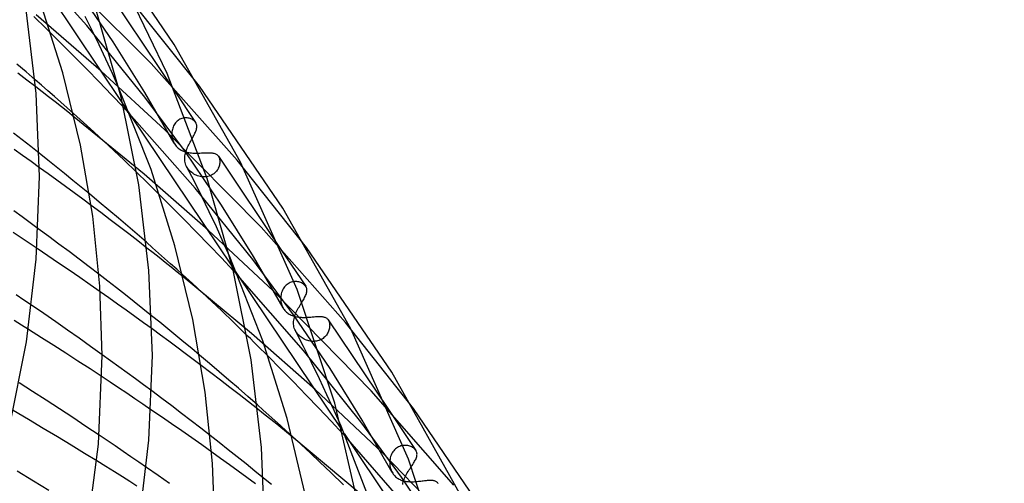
# Model space of a CAD drawing. Header units: millimetres. Extents: x -519 to 519, y -260 to 440.
# Tile 103 of 107: x 325 to 404, y 234 to 271. Entities that reach past the tile are written whole.
import ezdxf

# ---------------------------------------------------------------- set-up
doc = ezdxf.new("R2010")
doc.units = ezdxf.units.MM
doc.layers.add('HIDDEN', color=7, linetype='Continuous')
doc.layers.add('THICK', color=7, linetype='Continuous')

msp = doc.modelspace()

# ---------------------------------------------------------------- linework, layer by layer
at = {"layer": 'HIDDEN'}
for p, q in [((330.758, 271.019), (325.456, 276.952)), ((325.661, 276.647), (333.62, 264.79)), ((335.898, 267.963), (328.395, 275.487)), ((332.876, 269.706), (330.009, 273.902)), ((332.507, 273.625), (337.77, 265.784)), ((339.761, 266.167), (334.171, 273.179)), ((331.926, 267.364), (326.725, 271.858)), ((331.2, 270.599), (330.63, 271.737)), ((328.833, 269.46), (327.919, 270.369)), ((335.399, 265.292), (330.758, 271.019)), ((331.755, 269.456), (331.2, 270.599)), ((335.409, 265.669), (332.876, 269.706)), ((329.788, 268.501), (328.833, 269.46)), ((332.293, 268.316), (331.755, 269.456)), ((330.768, 267.508), (329.788, 268.501)), ((332.811, 267.184), (332.293, 268.316)), ((325.92, 267.299), (325.194, 267.917)), ((326.64, 266.68), (325.92, 267.299)), ((331.756, 266.497), (330.768, 267.508)), ((337.002, 262.676), (331.926, 267.364)), ((342.772, 260.269), (335.898, 267.963)), ((325.983, 266.652), (325.265, 267.199)), ((326.691, 266.109), (325.983, 266.652)), ((332.736, 265.482), (331.756, 266.497)), ((333.307, 266.066), (332.811, 267.184)), ((337.74, 261.609), (335.409, 265.669)), ((333.693, 264.48), (332.736, 265.482)), ((338.637, 260.912), (335.399, 265.292)), ((330.514, 263.255), (329.698, 263.99)), ((335.335, 259.132), (329.767, 263.699)), ((339.431, 258.026), (334.16, 263.985)), ((334.225, 263.887), (342.39, 251.724)), ((337.911, 263.299), (337.848, 263.229)), ((337.978, 263.364), (337.911, 263.299)), ((338.05, 263.422), (337.978, 263.364)), ((338.125, 263.473), (338.05, 263.422)), ((338.203, 263.517), (338.125, 263.473)), ((338.283, 263.554), (338.203, 263.517)), ((338.366, 263.584), (338.283, 263.554)), ((338.45, 263.607), (338.366, 263.584)), ((338.534, 263.623), (338.45, 263.607)), ((338.617, 263.632), (338.534, 263.623)), ((338.7, 263.634), (338.617, 263.632)), ((338.781, 263.63), (338.7, 263.634)), ((338.86, 263.621), (338.781, 263.63)), ((338.937, 263.606), (338.86, 263.621)), ((339.011, 263.585), (338.937, 263.606)), ((339.082, 263.56), (339.011, 263.585)), ((339.149, 263.531), (339.082, 263.56)), ((339.212, 263.497), (339.149, 263.531)), ((339.27, 263.459), (339.212, 263.497)), ((339.324, 263.418), (339.27, 263.459)), ((339.372, 263.374), (339.324, 263.418)), ((339.415, 263.326), (339.372, 263.374)), ((339.453, 263.276), (339.415, 263.326)), ((331.322, 262.518), (330.514, 263.255)), ((332.124, 261.779), (331.322, 262.518)), ((344.697, 254.901), (337.002, 262.676)), ((337.563, 262.522), (337.555, 262.424)), ((337.577, 262.618), (337.563, 262.522)), ((337.597, 262.714), (337.577, 262.618)), ((337.623, 262.808), (337.597, 262.714)), ((337.656, 262.899), (337.623, 262.808)), ((337.695, 262.988), (337.656, 262.899)), ((337.741, 263.073), (337.695, 262.988)), ((337.792, 263.153), (337.741, 263.073)), ((337.848, 263.229), (337.792, 263.153)), ((325.611, 261.883), (324.925, 262.418)), ((326.296, 261.346), (325.611, 261.883)), ((332.92, 261.039), (332.124, 261.779)), ((337.555, 262.424), (337.554, 262.326)), ((337.554, 262.326), (337.56, 262.206)), ((337.56, 262.206), (337.576, 262.085)), ((337.576, 262.085), (337.601, 261.965)), ((337.601, 261.965), (337.636, 261.846)), ((337.636, 261.846), (337.681, 261.73)), ((337.681, 261.73), (337.735, 261.618)), ((339.009, 261.687), (339.062, 261.783)), ((339.062, 261.783), (339.116, 261.877)), ((339.116, 261.877), (339.168, 261.969)), ((339.168, 261.969), (339.219, 262.058)), ((325.646, 260.621), (324.969, 261.1)), ((326.979, 260.806), (326.296, 261.346)), ((333.75, 260.255), (332.92, 261.039)), ((337.735, 261.618), (337.788, 261.528)), ((337.788, 261.528), (337.846, 261.444)), ((337.846, 261.444), (337.91, 261.364)), ((337.91, 261.364), (337.98, 261.29)), ((337.98, 261.29), (338.055, 261.222)), ((338.055, 261.222), (338.135, 261.158)), ((338.135, 261.158), (338.22, 261.102)), ((338.22, 261.102), (338.308, 261.051)), ((338.308, 261.051), (338.399, 261.006)), ((338.399, 261.006), (338.494, 260.967)), ((338.494, 260.967), (338.591, 260.933)), ((338.591, 260.933), (338.692, 260.904)), ((338.661, 260.893), (338.692, 260.992)), ((338.692, 260.992), (338.728, 261.092)), ((338.728, 261.092), (338.767, 261.192)), ((338.767, 261.192), (338.811, 261.293)), ((338.811, 261.293), (338.857, 261.393)), ((338.857, 261.393), (338.906, 261.492)), ((338.906, 261.492), (338.957, 261.59)), ((338.957, 261.59), (339.009, 261.687)), ((326.322, 260.139), (325.646, 260.621)), ((334.743, 259.295), (333.75, 260.255)), ((338.583, 260.406), (338.588, 260.502)), ((338.586, 260.294), (338.583, 260.406)), ((338.597, 260.184), (338.586, 260.294)), ((338.588, 260.502), (338.598, 260.599)), ((338.617, 260.075), (338.597, 260.184)), ((338.598, 260.599), (338.614, 260.696)), ((338.614, 260.696), (338.635, 260.794)), ((338.635, 260.794), (338.661, 260.893)), ((341.532, 256.659), (338.637, 260.912)), ((338.692, 260.904), (338.795, 260.88)), ((338.795, 260.88), (338.9, 260.86)), ((338.9, 260.86), (339.008, 260.845)), ((339.008, 260.845), (339.119, 260.833)), ((339.119, 260.833), (339.231, 260.825)), ((339.231, 260.825), (339.345, 260.82)), ((339.345, 260.82), (339.46, 260.819)), ((339.46, 260.819), (339.574, 260.819)), ((339.574, 260.819), (339.688, 260.822)), ((339.688, 260.822), (339.801, 260.826)), ((339.801, 260.826), (339.913, 260.831)), ((339.913, 260.831), (340.022, 260.837)), ((340.022, 260.837), (340.129, 260.842)), ((340.129, 260.842), (340.232, 260.847)), ((340.232, 260.847), (340.331, 260.851)), ((340.331, 260.851), (340.426, 260.853)), ((340.426, 260.853), (340.518, 260.853)), ((340.518, 260.853), (340.606, 260.851)), ((340.606, 260.851), (340.689, 260.845)), ((340.689, 260.845), (340.767, 260.837)), ((340.767, 260.837), (340.841, 260.825)), ((340.841, 260.825), (340.911, 260.809)), ((340.911, 260.809), (340.976, 260.789)), ((340.976, 260.789), (341.036, 260.764)), ((341.036, 260.764), (341.092, 260.735)), ((341.092, 260.735), (341.144, 260.701)), ((341.144, 260.701), (341.19, 260.662)), ((341.19, 260.662), (341.232, 260.618)), ((341.232, 260.618), (341.27, 260.569)), ((341.27, 260.569), (341.276, 260.561)), ((341.272, 260.566), (346.315, 253.053)), ((341.276, 260.561), (341.281, 260.552)), ((341.281, 260.552), (341.287, 260.543)), ((341.287, 260.543), (341.292, 260.534)), ((341.292, 260.534), (341.297, 260.525)), ((341.297, 260.525), (341.303, 260.515)), ((341.303, 260.515), (341.33, 260.456)), ((341.33, 260.456), (341.353, 260.392)), ((341.353, 260.392), (341.37, 260.325)), ((341.37, 260.325), (341.382, 260.253)), ((341.382, 260.253), (341.388, 260.178)), ((341.388, 260.178), (341.389, 260.101)), ((348.309, 253.295), (342.772, 260.269)), ((326.997, 259.656), (326.322, 260.139)), ((338.646, 259.966), (338.617, 260.075)), ((338.684, 259.861), (338.646, 259.966)), ((338.732, 259.758), (338.684, 259.861)), ((338.783, 259.668), (338.732, 259.758)), ((339.354, 258.553), (338.736, 259.751)), ((338.841, 259.58), (338.783, 259.668)), ((338.907, 259.496), (338.841, 259.58)), ((338.979, 259.416), (338.907, 259.496)), ((339.057, 259.341), (338.979, 259.416)), ((341.11, 259.368), (341.045, 259.296)), ((341.167, 259.445), (341.11, 259.368)), ((341.218, 259.524), (341.167, 259.445)), ((341.262, 259.605), (341.218, 259.524)), ((341.299, 259.688), (341.262, 259.605)), ((341.33, 259.772), (341.299, 259.688)), ((341.354, 259.856), (341.33, 259.772)), ((341.372, 259.939), (341.354, 259.856)), ((341.383, 260.02), (341.372, 259.939)), ((341.389, 260.101), (341.383, 260.02)), ((340.466, 254.657), (335.335, 259.132)), ((339.14, 259.271), (339.057, 259.341)), ((339.226, 259.207), (339.14, 259.271)), ((339.317, 259.149), (339.226, 259.207)), ((339.41, 259.098), (339.317, 259.149)), ((339.505, 259.052), (339.41, 259.098)), ((339.604, 259.013), (339.505, 259.052)), ((339.704, 258.979), (339.604, 259.013)), ((339.807, 258.953), (339.704, 258.979)), ((339.912, 258.934), (339.807, 258.953)), ((340.017, 258.921), (339.912, 258.934)), ((340.124, 258.917), (340.017, 258.921)), ((340.229, 258.92), (340.124, 258.917)), ((340.334, 258.932), (340.229, 258.92)), ((340.436, 258.951), (340.334, 258.932)), ((340.537, 258.979), (340.436, 258.951)), ((340.634, 259.015), (340.537, 258.979)), ((340.727, 259.058), (340.634, 259.015)), ((340.815, 259.108), (340.727, 259.058)), ((340.897, 259.164), (340.815, 259.108)), ((340.974, 259.227), (340.897, 259.164)), ((341.045, 259.296), (340.974, 259.227)), ((339.959, 257.344), (339.354, 258.553)), ((344.032, 252.317), (339.431, 258.026)), ((331.761, 256.912), (330.975, 257.566)), ((337.541, 256.523), (336.582, 257.482)), ((340.547, 256.132), (339.959, 257.344)), ((331.882, 256.065), (331.118, 256.637)), ((332.534, 256.263), (331.761, 256.912)), ((333.292, 255.62), (332.534, 256.263)), ((338.529, 255.524), (337.541, 256.523)), ((344.086, 252.578), (341.532, 256.659)), ((325.604, 255.728), (324.953, 256.199)), ((326.252, 255.257), (325.604, 255.728)), ((332.637, 255.494), (331.882, 256.065)), ((333.383, 254.927), (332.637, 255.494)), ((334.04, 254.981), (333.292, 255.62)), ((339.531, 254.502), (338.529, 255.524)), ((341.116, 254.923), (340.547, 256.132)), ((326.896, 254.785), (326.252, 255.257)), ((334.118, 254.364), (333.383, 254.927)), ((334.783, 254.339), (334.04, 254.981)), ((345.675, 249.794), (340.466, 254.657)), ((341.663, 253.723), (341.116, 254.923)), ((351.425, 247.295), (344.697, 254.901)), ((325.524, 254.056), (324.881, 254.482)), ((326.165, 253.629), (325.524, 254.056)), ((334.844, 253.803), (334.118, 254.364)), ((335.521, 253.697), (334.783, 254.339)), ((340.53, 253.471), (339.531, 254.502)), ((326.802, 253.202), (326.165, 253.629)), ((335.568, 253.239), (334.844, 253.803)), ((341.511, 252.448), (340.53, 253.471)), ((342.185, 252.54), (341.663, 253.723)), ((342.457, 251.447), (341.511, 252.448)), ((347.266, 247.919), (344.032, 252.317)), ((346.44, 248.473), (344.086, 252.578)), ((332.446, 250.601), (331.741, 251.145)), ((339.205, 250.4), (338.419, 251.116)), ((343.924, 246.418), (338.462, 250.944)), ((342.777, 251.147), (351.151, 238.671)), ((348.071, 245.068), (342.808, 251.072)), ((333.149, 250.053), (332.446, 250.601)), ((333.851, 249.503), (333.149, 250.053)), ((339.985, 249.682), (339.205, 250.4)), ((346.439, 249.972), (346.393, 249.883)), ((346.492, 250.056), (346.439, 249.972)), ((346.551, 250.135), (346.492, 250.056)), ((346.615, 250.209), (346.551, 250.135)), ((346.685, 250.277), (346.615, 250.209)), ((346.76, 250.338), (346.685, 250.277)), ((346.839, 250.392), (346.76, 250.338)), ((346.92, 250.438), (346.839, 250.392)), ((347.005, 250.477), (346.92, 250.438)), ((347.092, 250.509), (347.005, 250.477)), ((347.18, 250.533), (347.092, 250.509)), ((347.269, 250.549), (347.18, 250.533)), ((347.357, 250.559), (347.269, 250.549)), ((347.444, 250.561), (347.357, 250.559)), ((347.53, 250.557), (347.444, 250.561)), ((347.614, 250.547), (347.53, 250.557)), ((347.695, 250.531), (347.614, 250.547)), ((347.774, 250.509), (347.695, 250.531)), ((347.848, 250.483), (347.774, 250.509)), ((347.919, 250.451), (347.848, 250.483)), ((347.986, 250.416), (347.919, 250.451)), ((348.048, 250.376), (347.986, 250.416)), ((348.104, 250.333), (348.048, 250.376)), ((348.155, 250.287), (348.104, 250.333)), ((348.201, 250.237), (348.155, 250.287)), ((348.24, 250.185), (348.201, 250.237)), ((325.751, 249.086), (325.132, 249.505)), ((332.533, 249.256), (331.841, 249.744)), ((333.225, 248.766), (332.533, 249.256)), ((334.551, 248.949), (333.851, 249.503)), ((340.758, 248.963), (339.985, 249.682)), ((353.476, 241.854), (345.675, 249.794)), ((346.252, 249.297), (346.251, 249.195)), ((346.251, 249.195), (346.257, 249.089)), ((346.259, 249.398), (346.252, 249.297)), ((346.273, 249.499), (346.259, 249.398)), ((346.293, 249.598), (346.273, 249.499)), ((346.319, 249.695), (346.293, 249.598)), ((346.353, 249.79), (346.319, 249.695)), ((346.393, 249.883), (346.353, 249.79)), ((326.365, 248.668), (325.751, 249.086)), ((333.915, 248.273), (333.225, 248.766)), ((335.247, 248.395), (334.551, 248.949)), ((335.941, 247.839), (335.247, 248.395)), ((341.548, 248.219), (340.758, 248.963)), ((346.257, 249.089), (346.269, 248.983)), ((346.269, 248.983), (346.289, 248.878)), ((346.289, 248.878), (346.316, 248.774)), ((346.316, 248.774), (346.349, 248.672)), ((346.349, 248.672), (346.39, 248.573)), ((346.39, 248.573), (346.437, 248.479)), ((346.437, 248.479), (346.482, 248.4)), ((346.482, 248.4), (346.533, 248.325)), ((347.593, 248.326), (347.649, 248.429)), ((347.649, 248.429), (347.707, 248.531)), ((347.707, 248.531), (347.766, 248.632)), ((347.766, 248.632), (347.826, 248.731)), ((347.826, 248.731), (347.886, 248.829)), ((347.886, 248.829), (347.944, 248.923)), ((334.604, 247.779), (333.915, 248.273)), ((335.29, 247.283), (334.604, 247.779)), ((342.483, 247.32), (341.548, 248.219)), ((346.533, 248.325), (346.588, 248.254)), ((346.588, 248.254), (346.647, 248.187)), ((346.647, 248.187), (346.71, 248.125)), ((346.71, 248.125), (346.778, 248.067)), ((346.778, 248.067), (346.847, 248.014)), ((346.847, 248.014), (346.92, 247.966)), ((346.92, 247.966), (346.996, 247.923)), ((346.996, 247.923), (347.073, 247.885)), ((347.073, 247.885), (347.153, 247.851)), ((347.153, 247.851), (347.236, 247.821)), ((347.236, 247.821), (347.32, 247.794)), ((350.182, 243.621), (347.266, 247.919)), ((347.292, 247.491), (347.311, 247.594)), ((347.311, 247.594), (347.336, 247.698)), ((347.32, 247.794), (347.406, 247.772)), ((347.336, 247.698), (347.367, 247.801)), ((347.367, 247.801), (347.403, 247.906)), ((347.403, 247.906), (347.444, 248.01)), ((347.406, 247.772), (347.495, 247.753)), ((347.444, 248.01), (347.49, 248.115)), ((347.49, 248.115), (347.54, 248.221)), ((347.495, 247.753), (347.586, 247.738)), ((347.54, 248.221), (347.593, 248.326)), ((347.586, 247.738), (347.678, 247.725)), ((347.678, 247.725), (347.773, 247.716)), ((347.773, 247.716), (347.869, 247.71)), ((347.869, 247.71), (347.967, 247.706)), ((347.967, 247.706), (348.065, 247.705)), ((348.065, 247.705), (348.164, 247.706)), ((348.164, 247.706), (348.262, 247.709)), ((348.262, 247.709), (348.361, 247.713)), ((348.361, 247.713), (348.459, 247.719)), ((348.459, 247.719), (348.557, 247.726)), ((348.557, 247.726), (348.653, 247.734)), ((348.653, 247.734), (348.747, 247.742)), ((348.747, 247.742), (348.839, 247.75)), ((348.839, 247.75), (348.929, 247.757)), ((348.929, 247.757), (349.016, 247.764)), ((349.016, 247.764), (349.101, 247.77)), ((349.101, 247.77), (349.183, 247.775)), ((349.183, 247.775), (349.262, 247.778)), ((349.262, 247.778), (349.337, 247.779)), ((349.337, 247.779), (349.409, 247.778)), ((349.409, 247.778), (349.478, 247.775)), ((349.478, 247.775), (349.543, 247.769)), ((349.543, 247.769), (349.606, 247.761)), ((349.606, 247.761), (349.665, 247.749)), ((349.665, 247.749), (349.722, 247.734)), ((349.722, 247.734), (349.776, 247.715)), ((349.776, 247.715), (349.827, 247.693)), ((349.827, 247.693), (349.875, 247.666)), ((349.875, 247.666), (349.92, 247.635)), ((349.92, 247.635), (349.961, 247.599)), ((349.961, 247.599), (349.999, 247.558)), ((325.553, 247.091), (324.971, 247.453)), ((326.105, 246.747), (325.553, 247.091)), ((335.973, 246.786), (335.29, 247.283)), ((343.554, 246.272), (342.483, 247.32)), ((347.273, 247.287), (347.279, 247.389)), ((347.275, 247.176), (347.273, 247.287)), ((347.286, 247.067), (347.275, 247.176)), ((347.279, 247.389), (347.292, 247.491)), ((347.305, 246.958), (347.286, 247.067)), ((347.334, 246.851), (347.305, 246.958)), ((347.372, 246.747), (347.334, 246.851)), ((349.999, 247.558), (350.034, 247.513)), ((350.034, 247.513), (350.039, 247.504)), ((350.036, 247.51), (354.845, 240.345)), ((350.039, 247.504), (350.045, 247.496)), ((350.045, 247.496), (350.05, 247.487)), ((350.05, 247.487), (350.056, 247.478)), ((350.056, 247.478), (350.061, 247.469)), ((350.061, 247.469), (350.066, 247.46)), ((350.066, 247.46), (350.092, 247.404)), ((350.092, 247.404), (350.114, 247.344)), ((350.114, 247.344), (350.132, 247.28)), ((350.134, 246.838), (350.116, 246.758)), ((350.132, 247.28), (350.144, 247.213)), ((350.146, 246.917), (350.134, 246.838)), ((350.144, 247.213), (350.152, 247.143)), ((350.153, 246.994), (350.146, 246.917)), ((350.152, 247.143), (350.155, 247.07)), ((350.155, 247.07), (350.153, 246.994)), ((356.858, 240.422), (351.425, 247.295)), ((348.999, 241.953), (343.924, 246.418)), ((347.42, 246.645), (347.372, 246.747)), ((347.467, 246.56), (347.42, 246.645)), ((348.078, 245.37), (347.423, 246.638)), ((347.522, 246.477), (347.467, 246.56)), ((347.584, 246.397), (347.522, 246.477)), ((347.65, 246.321), (347.584, 246.397)), ((347.721, 246.25), (347.65, 246.321)), ((347.795, 246.183), (347.721, 246.25)), ((347.874, 246.122), (347.795, 246.183)), ((347.955, 246.065), (347.874, 246.122)), ((348.039, 246.013), (347.955, 246.065)), ((348.126, 245.966), (348.039, 246.013)), ((349.625, 246.029), (349.545, 245.976)), ((349.699, 246.087), (349.625, 246.029)), ((349.769, 246.151), (349.699, 246.087)), ((349.832, 246.218), (349.769, 246.151)), ((349.89, 246.289), (349.832, 246.218)), ((349.942, 246.363), (349.89, 246.289)), ((349.989, 246.439), (349.942, 246.363)), ((350.029, 246.518), (349.989, 246.439)), ((350.064, 246.598), (350.029, 246.518)), ((350.093, 246.678), (350.064, 246.598)), ((350.116, 246.758), (350.093, 246.678)), ((348.717, 244.091), (348.078, 245.37)), ((348.215, 245.925), (348.126, 245.966)), ((348.307, 245.888), (348.215, 245.925)), ((348.401, 245.856), (348.307, 245.888)), ((348.498, 245.83), (348.401, 245.856)), ((348.595, 245.81), (348.498, 245.83)), ((348.695, 245.796), (348.595, 245.81)), ((348.794, 245.789), (348.695, 245.796)), ((348.894, 245.788), (348.794, 245.789)), ((348.993, 245.794), (348.894, 245.788)), ((349.091, 245.807), (348.993, 245.794)), ((349.188, 245.827), (349.091, 245.807)), ((349.282, 245.854), (349.188, 245.827)), ((349.374, 245.888), (349.282, 245.854)), ((349.461, 245.929), (349.374, 245.888)), ((349.545, 245.976), (349.461, 245.929)), ((332.667, 244.244), (332, 244.724)), ((340.564, 244.025), (339.772, 244.692)), ((346.24, 243.59), (345.238, 244.598)), ((352.641, 239.371), (348.071, 245.068)), ((333.332, 243.762), (332.667, 244.244)), ((333.993, 243.279), (333.332, 243.762)), ((340.682, 243.279), (339.91, 243.864)), ((341.34, 243.364), (340.564, 244.025)), ((349.339, 242.808), (348.717, 244.091)), ((332.643, 242.521), (331.982, 242.958)), ((334.651, 242.797), (333.993, 243.279)), ((341.443, 242.697), (340.682, 243.279)), ((342.11, 242.704), (341.34, 243.364)), ((347.261, 242.551), (346.24, 243.59)), ((352.761, 239.49), (350.182, 243.621)), ((333.3, 242.083), (332.643, 242.521)), ((333.954, 241.645), (333.3, 242.083)), ((335.305, 242.314), (334.651, 242.797)), ((335.953, 241.832), (335.305, 242.314)), ((342.193, 242.119), (341.443, 242.697)), ((342.875, 242.042), (342.11, 242.704)), ((342.94, 241.539), (342.193, 242.119)), ((348.286, 241.498), (347.261, 242.551)), ((349.939, 241.529), (349.339, 242.808)), ((334.604, 241.208), (333.954, 241.645)), ((343.634, 241.378), (342.875, 242.042)), ((343.685, 240.955), (342.94, 241.539)), ((344.389, 240.713), (343.634, 241.378)), ((349.297, 240.448), (348.286, 241.498)), ((354.4, 236.854), (348.999, 241.953)), ((350.515, 240.262), (349.939, 241.529)), ((360.074, 234.324), (353.476, 241.854)), ((335.25, 240.771), (334.604, 241.208)), ((335.891, 240.334), (335.25, 240.771)), ((344.429, 240.369), (343.685, 240.955)), ((350.279, 239.414), (349.297, 240.448)), ((351.063, 239.014), (350.515, 240.262)), ((351.215, 238.415), (350.279, 239.414)), ((355.884, 234.94), (352.641, 239.371)), ((355.141, 235.334), (352.761, 239.49)), ((332.395, 237.873), (331.753, 238.305)), ((341.344, 237.708), (340.626, 238.27)), ((347.881, 237.552), (347.131, 238.243)), ((352.504, 233.705), (347.145, 238.189)), ((351.313, 238.429), (468.777, 63.428)), ((356.684, 232.142), (351.407, 238.208)), ((333.032, 237.441), (332.395, 237.873)), ((333.665, 237.01), (333.032, 237.441)), ((342.059, 237.143), (341.344, 237.708)), ((348.625, 236.86), (347.881, 237.552)), ((355.661, 237.369), (355.574, 237.322)), ((355.75, 237.407), (355.661, 237.369)), ((355.842, 237.438), (355.75, 237.407)), ((355.934, 237.462), (355.842, 237.438)), ((356.027, 237.477), (355.934, 237.462)), ((356.12, 237.485), (356.027, 237.477)), ((356.211, 237.485), (356.12, 237.485)), ((356.3, 237.479), (356.211, 237.485)), ((356.388, 237.467), (356.3, 237.479)), ((356.472, 237.449), (356.388, 237.467)), ((356.553, 237.425), (356.472, 237.449)), ((356.63, 237.397), (356.553, 237.425)), ((356.703, 237.363), (356.63, 237.397)), ((356.772, 237.326), (356.703, 237.363)), ((334.294, 236.581), (333.665, 237.01)), ((334.916, 236.152), (334.294, 236.581)), ((341.445, 236.452), (340.74, 236.955)), ((342.772, 236.576), (342.059, 237.143)), ((343.481, 236.008), (342.772, 236.576)), ((349.376, 236.155), (348.625, 236.86)), ((362.232, 228.824), (354.4, 236.854)), ((355.02, 236.594), (354.992, 236.49)), ((355.056, 236.694), (355.02, 236.594)), ((355.098, 236.792), (355.056, 236.694)), ((355.148, 236.885), (355.098, 236.792)), ((355.205, 236.974), (355.148, 236.885)), ((355.267, 237.057), (355.205, 236.974)), ((355.336, 237.133), (355.267, 237.057)), ((355.411, 237.203), (355.336, 237.133)), ((355.49, 237.267), (355.411, 237.203)), ((355.574, 237.322), (355.49, 237.267)), ((356.835, 237.285), (356.772, 237.326)), ((356.893, 237.24), (356.835, 237.285)), ((356.944, 237.193), (356.893, 237.24)), ((356.99, 237.143), (356.944, 237.193)), ((357.029, 237.09), (356.99, 237.143)), ((332.292, 235.792), (331.566, 236.241)), ((332.977, 235.366), (332.292, 235.792)), ((335.534, 235.726), (334.916, 236.152)), ((342.148, 235.947), (341.445, 236.452)), ((342.848, 235.44), (342.148, 235.947)), ((344.185, 235.44), (343.481, 236.008)), ((350.249, 235.318), (349.376, 236.155)), ((354.957, 236.279), (354.949, 236.171)), ((354.949, 236.171), (354.949, 236.062)), ((354.949, 236.062), (354.955, 235.954)), ((354.955, 235.954), (354.969, 235.846)), ((354.971, 236.385), (354.957, 236.279)), ((354.969, 235.846), (354.99, 235.739)), ((354.992, 236.49), (354.971, 236.385)), ((356.604, 235.694), (356.668, 235.789)), ((333.617, 234.965), (332.977, 235.366)), ((343.545, 234.933), (342.848, 235.44)), ((344.884, 234.872), (344.185, 235.44)), ((351.252, 234.341), (350.249, 235.318)), ((354.99, 235.739), (355.017, 235.634)), ((355.017, 235.634), (355.051, 235.532)), ((355.051, 235.532), (355.091, 235.433)), ((355.091, 235.433), (355.138, 235.339)), ((355.138, 235.339), (355.184, 235.26)), ((355.184, 235.26), (355.235, 235.185)), ((355.235, 235.185), (355.29, 235.113)), ((355.29, 235.113), (355.35, 235.046)), ((355.35, 235.046), (355.413, 234.985)), ((356.186, 234.983), (356.238, 235.086)), ((356.238, 235.086), (356.293, 235.19)), ((356.293, 235.19), (356.353, 235.294)), ((356.353, 235.294), (356.414, 235.397)), ((356.414, 235.397), (356.477, 235.497)), ((356.477, 235.497), (356.541, 235.596)), ((356.541, 235.596), (356.604, 235.694)), ((334.208, 234.591), (333.617, 234.965)), ((334.765, 234.237), (334.208, 234.591)), ((344.239, 234.425), (343.545, 234.933)), ((355.413, 234.985), (355.479, 234.928)), ((355.479, 234.928), (355.548, 234.877)), ((355.548, 234.877), (355.619, 234.83)), ((355.619, 234.83), (355.693, 234.789)), ((355.693, 234.789), (355.769, 234.752)), ((355.769, 234.752), (355.846, 234.719)), ((355.846, 234.719), (355.926, 234.691)), ((358.827, 230.591), (355.884, 234.94)), ((355.926, 234.691), (356.009, 234.666)), ((355.982, 234.368), (356.001, 234.468)), ((356.001, 234.468), (356.027, 234.57)), ((356.009, 234.666), (356.094, 234.645)), ((356.027, 234.57), (356.059, 234.672)), ((356.059, 234.672), (356.096, 234.775)), ((356.094, 234.645), (356.181, 234.627)), ((356.096, 234.775), (356.139, 234.879)), ((356.139, 234.879), (356.186, 234.983)), ((356.181, 234.627), (356.271, 234.613)), ((356.271, 234.613), (356.362, 234.602)), ((356.362, 234.602), (356.456, 234.594)), ((356.456, 234.594), (356.552, 234.589)), ((356.552, 234.589), (356.648, 234.587)), ((356.648, 234.587), (356.746, 234.587)), ((356.746, 234.587), (356.844, 234.59)), ((356.844, 234.59), (356.943, 234.595)), ((356.943, 234.595), (357.043, 234.602)), ((357.043, 234.602), (357.143, 234.611)), ((357.143, 234.611), (357.242, 234.621)), ((357.242, 234.621), (357.339, 234.631)), ((357.339, 234.631), (357.435, 234.642)), ((357.435, 234.642), (357.528, 234.654)), ((357.528, 234.654), (357.621, 234.665)), ((357.621, 234.665), (357.711, 234.675)), ((357.711, 234.675), (357.798, 234.685)), ((357.798, 234.685), (357.882, 234.694)), ((357.882, 234.694), (357.964, 234.701)), ((357.964, 234.701), (358.042, 234.706)), ((358.042, 234.706), (358.116, 234.71)), ((358.116, 234.71), (358.188, 234.711)), ((358.188, 234.711), (358.257, 234.709)), ((358.257, 234.709), (358.322, 234.705)), ((358.322, 234.705), (358.384, 234.697)), ((358.384, 234.697), (358.443, 234.686)), ((358.443, 234.686), (358.498, 234.672)), ((358.498, 234.672), (358.55, 234.654)), ((358.55, 234.654), (358.599, 234.632)), ((358.599, 234.632), (358.645, 234.606)), ((358.645, 234.606), (358.688, 234.576)), ((358.688, 234.576), (358.727, 234.542)), ((358.727, 234.542), (358.762, 234.503)), ((358.762, 234.503), (358.795, 234.46)), ((358.795, 234.46), (358.8, 234.452))]:
    msp.add_line(p, q, dxfattribs=at)
at = {"layer": 'THICK'}
for p, q in [((337.752, 269.503), (331.212, 279.039)), ((337.191, 267.162), (333.022, 275.794)), ((328.858, 267.227), (326.97, 273.177)), ((326.736, 265.576), (325.934, 272.254)), ((333.5, 265.287), (331.458, 272.423)), ((326.861, 271.408), (326.534, 271.727)), ((327.202, 271.075), (326.861, 271.408)), ((327.555, 270.728), (327.202, 271.075)), ((327.919, 270.369), (327.555, 270.728)), ((343.049, 260.102), (337.752, 269.503)), ((330.265, 261.446), (328.858, 267.227)), ((327.156, 266.234), (326.64, 266.68)), ((340.363, 258.791), (337.191, 267.162)), ((327.206, 265.711), (326.691, 266.109)), ((327.669, 265.786), (327.156, 266.234)), ((327.72, 265.312), (327.206, 265.711)), ((328.18, 265.338), (327.669, 265.786)), ((335.893, 259.5), (333.307, 266.066)), ((337.77, 265.784), (339.454, 263.275)), ((346.428, 256.418), (339.761, 266.167)), ((327, 258.953), (326.736, 265.576)), ((328.233, 264.911), (327.72, 265.312)), ((328.689, 264.889), (328.18, 265.338)), ((328.746, 264.508), (328.233, 264.911)), ((329.195, 264.44), (328.689, 264.889)), ((334.911, 258.289), (333.5, 265.287)), ((329.257, 264.104), (328.746, 264.508)), ((329.698, 263.99), (329.195, 264.44)), ((329.767, 263.699), (329.257, 264.104)), ((333.62, 264.79), (334.225, 263.887)), ((333.771, 264.397), (333.693, 264.48)), ((333.85, 264.314), (333.771, 264.397)), ((333.928, 264.231), (333.85, 264.314)), ((334.005, 264.149), (333.928, 264.231)), ((334.083, 264.067), (334.005, 264.149)), ((334.16, 263.985), (334.083, 264.067)), ((339.439, 262.484), (339.471, 262.561)), ((339.459, 263.268), (339.453, 263.276)), ((339.464, 263.259), (339.459, 263.268)), ((339.47, 263.25), (339.464, 263.259)), ((339.475, 263.241), (339.47, 263.25)), ((339.471, 262.561), (339.499, 262.637)), ((339.48, 263.232), (339.475, 263.241)), ((339.485, 263.224), (339.48, 263.232)), ((339.511, 263.167), (339.485, 263.224)), ((339.499, 262.637), (339.521, 262.71)), ((339.532, 263.108), (339.511, 263.167)), ((339.521, 262.71), (339.538, 262.781)), ((339.545, 263.046), (339.532, 263.108)), ((339.538, 262.781), (339.549, 262.851)), ((339.553, 262.983), (339.545, 263.046)), ((339.549, 262.851), (339.554, 262.918)), ((339.554, 262.918), (339.553, 262.983)), ((339.219, 262.058), (339.269, 262.148)), ((339.269, 262.148), (339.316, 262.235)), ((339.316, 262.235), (339.361, 262.321)), ((339.361, 262.321), (339.402, 262.404)), ((339.402, 262.404), (339.439, 262.484)), ((331.239, 255.779), (330.265, 261.446)), ((327.657, 260.266), (326.979, 260.806)), ((328.332, 259.725), (327.657, 260.266)), ((327.693, 259.154), (326.997, 259.656)), ((329.001, 259.183), (328.332, 259.725)), ((337.808, 253.429), (335.893, 259.5)), ((347.563, 249.934), (343.049, 260.102)), ((326.74, 252.36), (327, 258.953)), ((328.386, 258.651), (327.693, 259.154)), ((329.076, 258.147), (328.386, 258.651)), ((329.666, 258.643), (329.001, 259.183)), ((330.324, 258.103), (329.666, 258.643)), ((335.03, 259.016), (334.743, 259.295)), ((335.325, 258.726), (335.03, 259.016)), ((335.628, 258.428), (335.325, 258.726)), ((342.448, 251.486), (340.363, 258.791)), ((329.761, 257.643), (329.076, 258.147)), ((330.975, 257.566), (330.324, 258.103)), ((335.73, 251.448), (334.911, 258.289)), ((335.94, 258.12), (335.628, 258.428)), ((336.258, 257.805), (335.94, 258.12)), ((336.582, 257.482), (336.258, 257.805)), ((330.442, 257.14), (329.761, 257.643)), ((331.118, 256.637), (330.442, 257.14)), ((351.837, 246.792), (346.428, 256.418)), ((331.811, 250.202), (331.239, 255.779)), ((327.727, 254.174), (326.896, 254.785)), ((328.549, 253.563), (327.727, 254.174)), ((327.664, 252.621), (326.802, 253.202)), ((329.363, 252.953), (328.549, 253.563)), ((336.01, 253.268), (335.521, 253.697)), ((336.054, 252.859), (335.568, 253.239)), ((336.496, 252.839), (336.01, 253.268)), ((339.237, 247.523), (337.808, 253.429)), ((355.104, 243.333), (348.309, 253.295)), ((325.951, 245.74), (326.74, 252.36)), ((328.519, 252.041), (327.664, 252.621)), ((330.167, 252.347), (329.363, 252.953)), ((330.96, 251.744), (330.167, 252.347)), ((336.538, 252.478), (336.054, 252.859)), ((336.98, 252.409), (336.496, 252.839)), ((337.021, 252.095), (336.538, 252.478)), ((337.462, 251.979), (336.98, 252.409)), ((344.815, 245.824), (342.185, 252.54)), ((346.315, 253.053), (348.241, 250.184)), ((329.365, 251.462), (328.519, 252.041)), ((331.741, 251.145), (330.96, 251.744)), ((337.503, 251.712), (337.021, 252.095)), ((337.942, 251.548), (337.462, 251.979)), ((337.984, 251.328), (337.503, 251.712)), ((338.419, 251.116), (337.942, 251.548)), ((342.39, 251.724), (342.777, 251.147)), ((330.201, 250.886), (329.365, 251.462)), ((331.026, 250.313), (330.201, 250.886)), ((336, 244.664), (335.73, 251.448)), ((338.462, 250.944), (337.984, 251.328)), ((343.888, 244.323), (342.448, 251.486)), ((342.516, 251.384), (342.457, 251.447)), ((342.575, 251.321), (342.516, 251.384)), ((342.633, 251.259), (342.575, 251.321)), ((342.692, 251.196), (342.633, 251.259)), ((342.75, 251.134), (342.692, 251.196)), ((342.808, 251.072), (342.75, 251.134)), ((331.841, 249.744), (331.026, 250.313)), ((332, 244.664), (331.811, 250.202)), ((350.567, 240.867), (347.563, 249.934)), ((348.246, 250.177), (348.24, 250.185)), ((348.251, 250.168), (348.246, 250.177)), ((348.257, 250.159), (348.251, 250.168)), ((348.262, 250.15), (348.257, 250.159)), ((348.267, 250.142), (348.262, 250.15)), ((348.272, 250.133), (348.267, 250.142)), ((348.299, 250.073), (348.272, 250.133)), ((348.32, 250.012), (348.299, 250.073)), ((348.333, 249.948), (348.32, 250.012)), ((348.339, 249.882), (348.333, 249.948)), ((348.055, 249.108), (348.107, 249.196)), ((348.107, 249.196), (348.154, 249.282)), ((348.154, 249.282), (348.197, 249.365)), ((348.197, 249.365), (348.235, 249.446)), ((348.235, 249.446), (348.268, 249.524)), ((348.268, 249.524), (348.295, 249.6)), ((348.295, 249.6), (348.316, 249.673)), ((348.316, 249.673), (348.33, 249.745)), ((348.33, 249.745), (348.338, 249.815)), ((348.338, 249.815), (348.339, 249.882)), ((327.331, 248.006), (326.365, 248.668)), ((347.944, 248.923), (348.001, 249.017)), ((348.001, 249.017), (348.055, 249.108)), ((328.284, 247.348), (327.331, 248.006)), ((336.594, 247.311), (335.941, 247.839)), ((329.221, 246.695), (328.284, 247.348)), ((336.641, 246.298), (335.973, 246.786)), ((337.242, 246.784), (336.594, 247.311)), ((337.885, 246.258), (337.242, 246.784)), ((340.227, 241.734), (339.237, 247.523)), ((356.439, 236.393), (351.837, 246.792)), ((327.164, 246.08), (326.105, 246.747)), ((328.133, 245.462), (327.164, 246.08)), ((330.149, 246.043), (329.221, 246.695)), ((331.076, 245.385), (330.149, 246.043)), ((337.305, 245.81), (336.641, 246.298)), ((338.521, 245.734), (337.885, 246.258)), ((343.823, 246.007), (343.554, 246.272)), ((344.097, 245.736), (343.823, 246.007)), ((324.589, 238.945), (325.951, 245.74)), ((329.099, 244.841), (328.133, 245.462)), ((332, 244.724), (331.076, 245.385)), ((337.964, 245.322), (337.305, 245.81)), ((338.618, 244.835), (337.964, 245.322)), ((339.15, 245.211), (338.521, 245.734)), ((344.376, 245.459), (344.097, 245.736)), ((344.66, 245.177), (344.376, 245.459)), ((346.758, 239.631), (344.815, 245.824)), ((330.064, 244.216), (329.099, 244.841)), ((331.692, 237.574), (332, 244.664)), ((335.733, 237.893), (336, 244.664)), ((339.267, 244.349), (338.618, 244.835)), ((339.772, 244.692), (339.15, 245.211)), ((344.947, 244.89), (344.66, 245.177)), ((345.238, 244.598), (344.947, 244.89)), ((331.025, 243.588), (330.064, 244.216)), ((339.91, 243.864), (339.267, 244.349)), ((344.724, 237.32), (343.888, 244.323)), ((331.982, 242.958), (331.025, 243.588)), ((360.624, 233.481), (355.104, 243.333)), ((326.442, 241.795), (325.368, 242.482)), ((327.514, 241.102), (326.442, 241.795)), ((336.757, 241.232), (335.953, 241.832)), ((340.808, 236.034), (340.227, 241.734)), ((328.583, 240.406), (327.514, 241.102)), ((337.551, 240.633), (336.757, 241.232)), ((338.335, 240.038), (337.551, 240.633)), ((344.851, 240.302), (344.389, 240.713)), ((352.511, 232.425), (350.567, 240.867)), ((326.103, 239.551), (324.898, 240.267)), ((329.647, 239.707), (328.583, 240.406)), ((336.72, 239.767), (335.891, 240.334)), ((337.54, 239.202), (336.72, 239.767)), ((339.107, 239.447), (338.335, 240.038)), ((344.885, 240.007), (344.429, 240.369)), ((345.311, 239.891), (344.851, 240.302)), ((345.341, 239.644), (344.885, 240.007)), ((345.769, 239.48), (345.311, 239.891)), ((354.845, 240.345), (357.03, 237.09)), ((363.78, 230.248), (356.858, 240.422)), ((327.28, 238.846), (326.103, 239.551)), ((330.704, 239.006), (329.647, 239.707)), ((331.753, 238.305), (330.704, 239.006)), ((338.35, 238.639), (337.54, 239.202)), ((339.868, 238.86), (339.107, 239.447)), ((345.795, 239.28), (345.341, 239.644)), ((346.225, 239.068), (345.769, 239.48)), ((346.247, 238.917), (345.795, 239.28)), ((346.679, 238.656), (346.225, 239.068)), ((348.209, 233.6), (346.758, 239.631)), ((353.739, 232.145), (351.063, 239.014)), ((328.422, 238.159), (327.28, 238.846)), ((329.522, 237.492), (328.422, 238.159)), ((339.149, 238.08), (338.35, 238.639)), ((340.626, 238.27), (339.868, 238.86)), ((346.697, 238.553), (346.247, 238.917)), ((347.131, 238.243), (346.679, 238.656)), ((347.145, 238.189), (346.697, 238.553)), ((351.247, 238.38), (351.215, 238.415)), ((351.279, 238.345), (351.247, 238.38)), ((351.311, 238.311), (351.279, 238.345)), ((351.343, 238.277), (351.311, 238.311)), ((351.375, 238.242), (351.343, 238.277)), ((351.407, 238.208), (351.375, 238.242)), ((330.572, 236.852), (329.522, 237.492)), ((330.758, 230.437), (331.692, 237.574)), ((334.923, 231.093), (335.733, 237.893)), ((339.945, 237.52), (339.149, 238.08)), ((340.74, 236.955), (339.945, 237.52)), ((331.566, 236.241), (330.572, 236.852)), ((345, 230.375), (344.724, 237.32)), ((357.035, 237.082), (357.029, 237.09)), ((357.041, 237.073), (357.035, 237.082)), ((357.046, 237.064), (357.041, 237.073)), ((357.051, 237.056), (357.046, 237.064)), ((357.056, 237.047), (357.051, 237.056)), ((357.061, 237.038), (357.056, 237.047)), ((357.089, 236.979), (357.061, 237.038)), ((357.08, 236.519), (357.102, 236.59)), ((357.109, 236.918), (357.089, 236.979)), ((357.102, 236.59), (357.117, 236.658)), ((357.121, 236.855), (357.109, 236.918)), ((357.117, 236.658), (357.125, 236.726)), ((357.127, 236.791), (357.121, 236.855)), ((357.125, 236.726), (357.127, 236.791)), ((341, 230.374), (340.808, 236.034)), ((359.498, 227.135), (356.439, 236.393)), ((356.668, 235.789), (356.728, 235.88)), ((356.728, 235.88), (356.785, 235.968)), ((356.785, 235.968), (356.84, 236.054)), ((356.84, 236.054), (356.891, 236.137)), ((356.891, 236.137), (356.939, 236.218)), ((356.939, 236.218), (356.982, 236.296)), ((356.982, 236.296), (357.02, 236.373)), ((357.02, 236.373), (357.053, 236.447)), ((357.053, 236.447), (357.08, 236.519)), ((326.508, 234.642), (325.218, 235.419)), ((336.455, 235.084), (335.534, 235.726)), ((337.366, 234.444), (336.455, 235.084)), ((327.742, 233.893), (326.508, 234.642)), ((345.513, 234.357), (344.884, 234.872))]:
    msp.add_line(p, q, dxfattribs=at)

doc.saveas('drawing.dxf')
